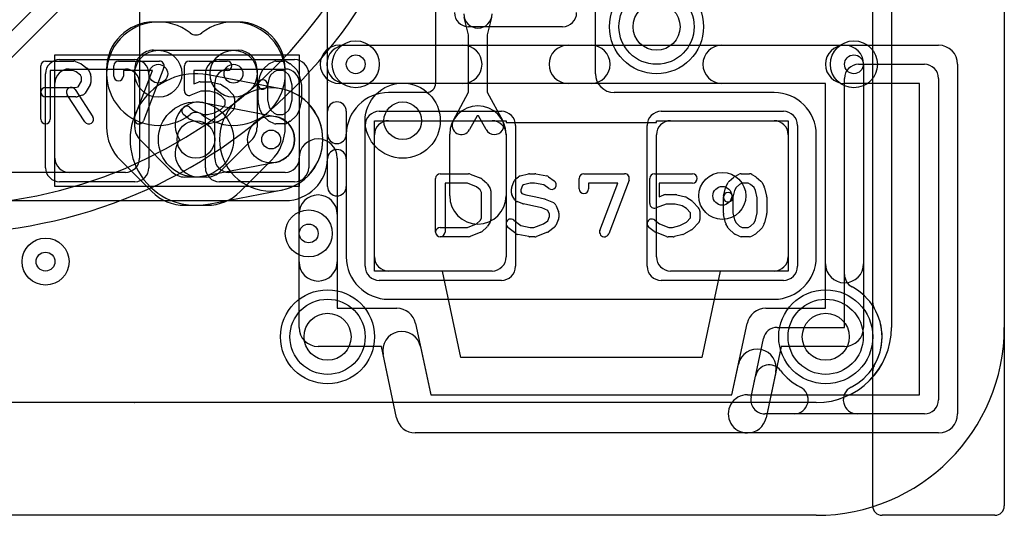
# Model space of a CAD drawing. Extents: x -0.9 to 20.9, y 0 to 28.
# Tile 17 of 44: x 14.8 to 20, y 0 to 2.6. Entities that reach past the tile are written whole.
import ezdxf

# ---------------------------------------------------------------- set-up
doc = ezdxf.new("R2010")
doc.units = 0
for name, color, linetype in [('1-2-via', 1, 'CONTINUOUS'), ('1-3-via', 1, 'CONTINUOUS'), ('3-4-bvh', 1, 'CONTINUOUS'), ('4-6-via', 1, 'CONTINUOUS'), ('5-6-via', 1, 'CONTINUOUS'), ('Hole', 1, 'CONTINUOUS'), ('L1', 3, 'CONTINUOUS'), ('L2', 3, 'CONTINUOUS'), ('L3', 3, 'CONTINUOUS'), ('L4', 3, 'CONTINUOUS'), ('L5', 7, 'CONTINUOUS'), ('L6', 7, 'CONTINUOUS'), ('MetalMask-A', 176, 'CONTINUOUS'), ('Outline', 7, 'CONTINUOUS'), ('PartsArea-A', 111, 'CONTINUOUS'), ('PartsSilk-A', 221, 'CONTINUOUS'), ('Resist-A', 2, 'CONTINUOUS'), ('Resist-B', 2, 'CONTINUOUS'), ('Silk-A', 140, 'CONTINUOUS')]:
    doc.layers.add(name, color=color, linetype=linetype)

msp = doc.modelspace()

# ---------------------------------------------------------------- linework, layer by layer
at = {"layer": '1-2-via'}
for centre in [(16.55, 2.4), (19.2, 2.4), (18.5, 1.7), (16.3, 1.5)]:
    msp.add_circle(centre, 0.05, dxfattribs=at)
at = {"layer": '1-3-via'}
msp.add_circle((16.1, 2), 0.05, dxfattribs=at)
at = {"layer": '3-4-bvh'}
for centre in [(16.8, 2.1), (15.7, 2)]:
    msp.add_circle(centre, 0.1, dxfattribs=at)
at = {"layer": '4-6-via'}
for centre in [(15.5, 2.35), (15.9, 2.35)]:
    msp.add_circle(centre, 0.05, dxfattribs=at)
at = {"layer": '5-6-via'}
msp.add_circle((14.9, 1.35), 0.05, dxfattribs=at)
at = {"layer": 'Hole'}
for centre in [(18.15, 2.6), (16.4, 0.95), (19.05, 0.95)]:
    msp.add_circle(centre, 0.125, dxfattribs=at)
at = {"layer": 'L1'}
for p, q in [((19.4, 14.05003), (19.4, 1.00004)), ((15.4, 4.10003), (15.4, 1.89997)), ((16.97496, 3.875), (16.97496, 2.30001)), ((17.82504, 2.35004), (17.82504, 3.875)), ((16.4, 2.30469), (16.4, 3.69531)), ((17.15, 2.55683), (17.12716, 2.65001)), ((17.27284, 2.65001), (17.25, 2.55683)), ((17.15, 2.25124), (17.15, 2.55683)), ((17.25, 2.55683), (17.25, 2.25124)), ((15.025, 2.375), (15.325, 2.375)), ((15.875, 2.375), (16.175, 2.375)), ((14.95, 1.9), (14.95, 2.3)), ((15.4, 2.3), (15.4, 1.9)), ((15.8, 1.9), (15.8, 2.3)), ((16.25, 2.3), (16.25, 1.9)), ((16.40004, 2.02832), (16.40004, 2.3)), ((16.92499, 2.25004), (16.725, 2.25004)), ((17.0681, 2.1), (17.15, 2.25124)), ((17.25, 2.25124), (17.3319, 2.1)), ((18.775, 2.25004), (17.92504, 2.25004)), ((16.4, 1.75), (16.4, 2.15)), ((16.5, 2.15), (16.5, 1.75)), ((16.725, 2.1), (17.275, 2.1)), ((17.19631, 2.12674), (17.15604, 2.05238)), ((17.20369, 2.12674), (17.19631, 2.12674)), ((17.24396, 2.05238), (17.20369, 2.12674)), ((18.225, 2.1), (18.775, 2.1)), ((16.65, 1.375), (16.65, 2.025)), ((17.05, 1.7), (17.05, 2.02857)), ((17.35, 2.02857), (17.35, 1.7)), ((17.35, 2.025), (17.35, 1.375)), ((18.15, 1.375), (18.15, 2.025)), ((18.85, 2.025), (18.85, 1.375)), ((19.00004, 1.375), (19.00004, 2.025)), ((16.49996, 1.89668), (16.49996, 1.375)), ((15.32503, 1.825), (14.22497, 1.825)), ((15.325, 1.825), (15.025, 1.825)), ((16.175, 1.825), (15.875, 1.825)), ((14.22497, 1.67496), (15.32503, 1.67496)), ((15.32972, 1.675), (15.87031, 1.675)), ((15.875, 1.67496), (16.175, 1.67496)), ((17.275, 1.3), (16.725, 1.3)), ((18.775, 1.3), (18.225, 1.3)), ((16.725, 1.14996), (18.775, 1.14996)), ((19, 0.60004), (1.75, 0.60004))]:
    msp.add_line(p, q, dxfattribs=at)
for centre, radius in [((18.15, 2.6), 0.25), ((16.55, 2.4), 0.125), ((19.2, 2.4), 0.125), ((16.1, 2), 0.125), ((18.5, 1.7), 0.125), ((16.3, 1.5), 0.125), ((16.4, 0.95), 0.25), ((19.05, 0.95), 0.25)]:
    msp.add_circle(centre, radius, dxfattribs=at)
for centre, radius, start, end in [((17.2, 2.66786), 0.075, 180, 0), ((15.025, 2.3), 0.075, 90, 180), ((15.325, 2.3), 0.075, 0, 90), ((15.875, 2.3), 0.075, 90, 180), ((16.175, 2.3), 0.075, 0, 90), ((16.44997, 2.30469), 0.04997, 180, -179.02529), ((17.92504, 2.35004), 0.1, 180, -90), ((16.175, 2.3), 0.22504, 0, 0.97771), ((16.92499, 2.30001), 0.04997, -90, 0), ((16.45, 2.15), 0.05, 0, 180), ((16.725, 2.025), 0.22504, 90, 179.30745), ((18.775, 2.025), 0.22504, 0, 90), ((17.2, 2.02857), 0.15, 0, 180), ((16.725, 2.025), 0.075, 90, 180), ((17.11207, 2.07619), 0.05, 151.56421, -28.43588), ((17.28793, 2.07619), 0.05, -151.56421, 28.43588), ((17.275, 2.025), 0.075, 0, 90), ((18.225, 2.025), 0.075, 90, 180), ((18.775, 2.025), 0.075, 0, 90), ((16.45001, 2.02832), 0.04997, 180, -0.68793), ((16.44999, 1.89668), 0.04997, 0, 179.31207), ((15.025, 1.9), 0.075, 180, -90), ((15.325, 1.9), 0.075, -90, 0), ((15.32503, 1.89997), 0.07497, -90, 0), ((15.875, 1.9), 0.075, 180, -90), ((16.175, 1.9), 0.075, -90, 0), ((16.175, 1.9), 0.22504, -90, -0.69255), ((16.45, 1.75), 0.05, 180, 0), ((17.2, 1.7), 0.15, 180, 0), ((15.32492, 1.89998), 0.22502, -89.97199, -89.2361), ((15.32869, 1.62502), 0.04997, 90.59621, 90.88299), ((15.32887, 1.62502), 0.04997, 89.98853, 90.80257), ((15.32972, 1.62503), 0.04997, 90, 90.96325), ((15.87031, 1.62503), 0.04997, 89.02529, 90), ((15.875, 1.9), 0.22504, -90.97771, -90), ((16.725, 1.375), 0.22504, 180, -90), ((16.725, 1.375), 0.075, 180, -90), ((17.275, 1.375), 0.075, -90, 0), ((18.225, 1.375), 0.075, 180, -90), ((18.775, 1.375), 0.22504, -90, 0), ((18.775, 1.375), 0.075, -90, 0), ((19, 1.00004), 0.4, -90, 0)]:
    msp.add_arc(centre, radius, start, end, dxfattribs=at)
at = {"layer": 'L2'}
for p, q in [((19.39996, 14.55131), (19.39996, 1.00004)), ((18.99996, 0.60004), (1, 0.60004))]:
    msp.add_line(p, q, dxfattribs=at)
for centre, radius in [((18.15, 2.6), 0.25), ((16.55, 2.4), 0.125), ((19.2, 2.4), 0.125), ((16.1, 2), 0.125), ((18.5, 1.7), 0.125), ((16.3, 1.5), 0.125), ((16.4, 0.95), 0.25), ((19.05, 0.95), 0.25)]:
    msp.add_circle(centre, radius, dxfattribs=at)
for centre, radius, start, end in [((16.1, 2), 0.27504, 90, -90), ((16.1, 2), 0.27504, -90, 90), ((18.99996, 1.00004), 0.4, -90, 0)]:
    msp.add_arc(centre, radius, start, end, dxfattribs=at)
at = {"layer": 'L3'}
for p, q in [((19.3999, 4), (19.39995, 1.9)), ((16.15158, 2.27016), (15.76565, 2.34383)), ((15.73751, 2.19645), (16.12344, 2.12278)), ((19.39995, 1.9), (19.39995, 1.00004)), ((16.12344, 1.87722), (15.73751, 1.80355)), ((15.76627, 1.65629), (16.15157, 1.72984)), ((18.99995, 0.60004), (1, 0.60004))]:
    msp.add_line(p, q, dxfattribs=at)
for centre, radius in [((18.15, 2.6), 0.25), ((16.8, 2.1), 0.2), ((15.7, 2), 0.2), ((16.1, 2), 0.125), ((16.4, 0.95), 0.25), ((19.05, 0.95), 0.25)]:
    msp.add_circle(centre, radius, dxfattribs=at)
for centre, radius, start, end in [((15.7, 2), 0.35005, 79.683, -79.49678), ((15.77164, 2.39354), 0.04997, -100.31818, -100.20127), ((15.71408, 2.07367), 0.27504, 79.193, 79.79894), ((16.1, 2), 0.27504, -79.193, 79.19095), ((15.71407, 2.07367), 0.125, 79.19169, -143.88736), ((16.1, 2), 0.125, -79.19169, 79.19169), ((15.71407, 1.92633), 0.125, 143.88736, -79.19285), ((15.71217, 1.92597), 0.27504, -79.17828, -78.85144), ((15.77501, 1.60709), 0.04997, 100.80844, 101.14579), ((15.7, 2), 0.35004, -79.19181, -79.10001), ((15.77564, 1.60721), 0.04997, 100.80844, 100.90068), ((18.99995, 1.00004), 0.4, -90, 0)]:
    msp.add_arc(centre, radius, start, end, dxfattribs=at)
at = {"layer": 'L4'}
for p, q in [((19.39982, 5.29999), (19.39995, 1.7)), ((15.48557, 3.34415), (14.5823, 2.44088)), ((13.73434, 1.45144), (15.53314, 3.25024)), ((15.925, 2.62504), (15.475, 2.62504)), ((15.475, 2.475), (15.925, 2.475)), ((15.22496, 2.375), (15.22497, 2.06638)), ((15.37502, 2.0664), (15.375, 2.375)), ((16.025, 2.375), (16.025, 2.06642)), ((16.17504, 2.06642), (16.17504, 2.375)), ((15.57071, 1.82929), (15.40431, 1.99569)), ((15.99571, 1.99571), (15.8293, 1.8293)), ((15.29821, 1.88958), (15.46461, 1.72319)), ((15.9354, 1.7232), (16.10181, 1.88962)), ((15.75859, 1.80001), (15.64143, 1.8)), ((19.39995, 1.7), (19.39995, 1.00004)), ((15.64142, 1.64996), (15.7586, 1.64997)), ((18.99995, 0.60004), (1, 0.60004))]:
    msp.add_line(p, q, dxfattribs=at)
for centre, radius in [((18.15, 2.6), 0.25), ((15.5, 2.35), 0.125), ((15.9, 2.35), 0.125), ((16.8, 2.1), 0.2), ((15.7, 2), 0.2), ((16.4, 0.95), 0.25), ((19.05, 0.95), 0.25)]:
    msp.add_circle(centre, radius, dxfattribs=at)
for centre, radius, start, end in [((15.475, 2.375), 0.25004, 90, 180), ((15.925, 2.375), 0.25004, 0, 90), ((15.475, 2.375), 0.1, 90, -179.99745), ((15.925, 2.375), 0.1, 0, 90), ((15.47501, 2.06639), 0.25004, -179.99861, -134.99838), ((15.47502, 2.0664), 0.1, 180, -135), ((15.925, 2.06642), 0.1, -45, 0), ((15.925, 2.06642), 0.25004, -44.9988, 0), ((15.64142, 1.9), 0.1, -135, -89.99639), ((15.75859, 1.90001), 0.1, -90, -45), ((15.64141, 1.9), 0.25004, -134.99761, -89.99771), ((15.75859, 1.90001), 0.25004, -89.99823, -45), ((18.99995, 1.00004), 0.4, -90, 0)]:
    msp.add_arc(centre, radius, start, end, dxfattribs=at)
at = {"layer": 'L5'}
for p, q in [((19.39963, 5.54996), (19.39992, 1.85)), ((19.39992, 1.85), (19.39992, 1.00004)), ((18.99992, 0.60004), (1, 0.60004))]:
    msp.add_line(p, q, dxfattribs=at)
for centre, radius in [((18.15, 2.6), 0.25), ((15.5, 2.35), 0.125), ((15.9, 2.35), 0.125), ((14.9, 1.35), 0.125), ((16.4, 0.95), 0.25), ((19.05, 0.95), 0.25)]:
    msp.add_circle(centre, radius, dxfattribs=at)
for centre, radius, start, end in [((15.5, 2.35), 0.27504, 52.02179, -52.02179), ((15.9, 2.35), 0.27504, -127.97821, 127.97821), ((15.7, 2.60619), 0.04997, -127.97756, -52.02244), ((15.7, 2.09381), 0.04997, 52.02244, 127.97756), ((18.99992, 1.00004), 0.4, -90, 0)]:
    msp.add_arc(centre, radius, start, end, dxfattribs=at)
at = {"layer": 'L6'}
for p, q in [((19.4, 4.82503), (19.4, 1)), ((15.37252, 0.60004), (1.00004, 0.60004)), ((19, 0.6), (15.37497, 0.6))]:
    msp.add_line(p, q, dxfattribs=at)
for centre, radius in [((18.15, 2.6), 0.25), ((15.5, 2.35), 0.125), ((15.9, 2.35), 0.125), ((14.9, 1.35), 0.125), ((16.4, 0.95), 0.25), ((19.05, 0.95), 0.25)]:
    msp.add_circle(centre, radius, dxfattribs=at)
for centre, radius, start, end in [((14.34994, 4.15), 2.5, -90, 0), ((14.34994, 4.15), 2.65004, -90, 0), ((19, 1), 0.4, -90, 0), ((15.37497, 0.67497), 0.07497, -91.87274, -90)]:
    msp.add_arc(centre, radius, start, end, dxfattribs=at)
at = {"layer": 'MetalMask-A'}
for p, q in [((15.025, 2.375), (15.325, 2.375)), ((15.875, 2.375), (16.175, 2.375)), ((14.95, 1.9), (14.95, 2.3)), ((15.4, 2.3), (15.4, 1.9)), ((15.8, 1.9), (15.8, 2.3)), ((16.25, 2.3), (16.25, 1.9)), ((16.725, 2.1), (17.275, 2.1)), ((18.225, 2.1), (18.775, 2.1)), ((16.65, 1.375), (16.65, 2.025)), ((17.35, 2.025), (17.35, 1.375)), ((18.15, 1.375), (18.15, 2.025)), ((18.85, 2.025), (18.85, 1.375)), ((15.325, 1.825), (15.025, 1.825)), ((16.175, 1.825), (15.875, 1.825)), ((17.275, 1.3), (16.725, 1.3)), ((18.775, 1.3), (18.225, 1.3))]:
    msp.add_line(p, q, dxfattribs=at)
for centre, start, end in [((15.025, 2.3), 90, 180), ((15.325, 2.3), 0, 90), ((15.875, 2.3), 90, 180), ((16.175, 2.3), 0, 90), ((16.725, 2.025), 90, 180), ((17.275, 2.025), 0, 90), ((18.225, 2.025), 90, 180), ((18.775, 2.025), 0, 90), ((15.025, 1.9), 180, -90), ((15.325, 1.9), -90, 0), ((15.875, 1.9), 180, -90), ((16.175, 1.9), -90, 0), ((16.725, 1.375), 180, -90), ((17.275, 1.375), -90, 0), ((18.225, 1.375), 180, -90), ((18.775, 1.375), -90, 0)]:
    msp.add_arc(centre, 0.075, start, end, dxfattribs=at)
at = {"layer": 'Outline'}
for p, q in [((20, 15), (20, 1)), ((19, 0), (1, 0))]:
    msp.add_line(p, q, dxfattribs=at)
msp.add_arc((19, 1), 1, -90, 0, dxfattribs=at)
at = {"layer": 'PartsArea-A'}
for p, q in [((14.95, 1.75), (14.95, 2.45)), ((14.95, 2.45), (16.25, 2.45)), ((16.25, 2.45), (16.25, 1.75)), ((16.65, 1.3), (16.65, 2.1)), ((16.65, 2.1), (17.35, 2.1)), ((17.35, 2.1), (17.35, 2.09)), ((18.15, 2.09), (18.15, 2.1)), ((18.15, 2.1), (18.85, 2.1)), ((18.85, 2.1), (18.85, 1.3)), ((17.35, 2.09), (18.15, 2.09)), ((16.25, 1.75), (14.95, 1.75)), ((17.01164, 1.3), (16.65, 1.3)), ((17.10952, 0.84), (17.01164, 1.3)), ((18.48836, 1.3), (18.39048, 0.83999)), ((18.85, 1.3), (18.48836, 1.3)), ((18.39048, 0.83999), (17.10952, 0.84))]:
    msp.add_line(p, q, dxfattribs=at)
at = {"layer": 'PartsSilk-A'}
for p, q in [((19.3, 0.05), (19.3, 14.45)), ((20, 14.45), (20, 0.05)), ((16.46271, 2.5016), (19.15, 2.5016)), ((19.15, 2.5016), (19.65, 2.5016)), ((14.9, 2.41759), (15.05, 2.41759)), ((15.06015, 2.41544), (15.08515, 2.40433)), ((15.28889, 2.41759), (15.50556, 2.41759)), ((15.66389, 2.41759), (15.86667, 2.41759)), ((16.0916, 2.40384), (16.11382, 2.41495)), ((16.125, 2.41759), (16.16944, 2.41759)), ((16.18184, 2.4143), (16.20129, 2.40319)), ((14.875, 2.10741), (14.875, 2.39259)), ((15.0447, 2.36759), (14.925, 2.36759)), ((14.925, 2.36759), (14.925, 2.10741)), ((15.06243, 2.35971), (15.0447, 2.36759)), ((15.08593, 2.34263), (15.06243, 2.35971)), ((15.0897, 2.4017), (15.12026, 2.37948)), ((15.12792, 2.37044), (15.13903, 2.34822)), ((15.26389, 2.33704), (15.26389, 2.39259)), ((15.46932, 2.36759), (15.31389, 2.36759)), ((15.31389, 2.36759), (15.31389, 2.33704)), ((15.37385, 2.11629), (15.46932, 2.36759)), ((15.52893, 2.38371), (15.42059, 2.09853)), ((15.63889, 2.25926), (15.63889, 2.39259)), ((15.86667, 2.36759), (15.68889, 2.36759)), ((15.68889, 2.36759), (15.68889, 2.29554)), ((16.04431, 2.34822), (16.05542, 2.37044)), ((16.06117, 2.37795), (16.08617, 2.40017)), ((16.11692, 2.3606), (16.09799, 2.34377)), ((16.1309, 2.36759), (16.11692, 2.3606)), ((16.1628, 2.36759), (16.1309, 2.36759)), ((16.17423, 2.36106), (16.1628, 2.36759)), ((16.19368, 2.34377), (16.17423, 2.36106)), ((16.2055, 2.40017), (16.2305, 2.37795)), ((16.23625, 2.37044), (16.24736, 2.34822)), ((19.225, 2.4), (19.575, 2.4)), ((19.2516, 2.4), (19.2516, 1)), ((19.7516, 2.4), (19.7516, 0.54)), ((15.07292, 2.28087), (15.09167, 2.31087)), ((15.09167, 2.33114), (15.08593, 2.34263)), ((15.09167, 2.31087), (15.09167, 2.33114)), ((15.14167, 2.33704), (15.14167, 2.3037)), ((15.68889, 2.29554), (15.71332, 2.30484)), ((15.72222, 2.30648), (15.77778, 2.30648)), ((15.78384, 2.30573), (15.82828, 2.29462)), ((16.03131, 2.29865), (16.04242, 2.3431)), ((16.09026, 2.32831), (16.07981, 2.28653)), ((16.09799, 2.34377), (16.09026, 2.32831)), ((16.20141, 2.32831), (16.19368, 2.34377)), ((16.21111, 2.28951), (16.20141, 2.32831)), ((16.24925, 2.3431), (16.26036, 2.29865)), ((19.15, 1), (19.15, 2.325)), ((19.65, 2.325), (19.65, 0.615)), ((14.9, 2.27685), (15.05783, 2.27685)), ((15.05703, 2.26553), (15.15148, 2.12109)), ((15.05783, 2.27685), (15.07292, 2.28087)), ((15.13787, 2.29045), (15.11009, 2.24601)), ((15.72682, 2.25648), (15.67279, 2.2359)), ((15.7747, 2.25648), (15.72682, 2.25648)), ((15.81196, 2.24717), (15.7747, 2.25648)), ((15.83609, 2.29117), (15.86387, 2.27265)), ((15.86843, 2.26875), (15.89899, 2.23542)), ((16.03056, 2.20741), (16.03056, 2.29259)), ((16.08056, 2.29259), (16.08056, 2.21049)), ((16.21111, 2.21049), (16.21111, 2.28951)), ((16.26111, 2.29259), (16.26111, 2.20741)), ((19.0484, 2.2984), (16.46271, 2.2984)), ((19.0484, 1.1016), (19.0484, 2.2984)), ((19.5484, 2.2984), (19.15, 2.2984)), ((19.5484, 0.6416), (19.5484, 2.2984)), ((15.06111, 2.22685), (14.9, 2.22685)), ((15.10964, 2.09373), (15.01519, 2.23817)), ((15.09533, 2.2351), (15.06755, 2.22769)), ((15.83362, 2.23273), (15.81196, 2.24717)), ((15.85556, 2.20879), (15.83362, 2.23273)), ((15.85556, 2.1838), (15.85556, 2.20879)), ((15.90556, 2.21852), (15.90556, 2.17407)), ((16.04242, 2.1569), (16.03131, 2.20135)), ((16.08056, 2.21049), (16.09026, 2.17169)), ((16.20141, 2.17169), (16.21111, 2.21049)), ((16.26036, 2.20135), (16.24925, 2.1569)), ((15.66562, 2.17137), (15.69034, 2.1516)), ((15.69034, 2.1516), (15.74071, 2.13241)), ((15.79928, 2.14203), (15.83446, 2.16079)), ((15.83446, 2.16079), (15.85556, 2.1838)), ((15.89899, 2.15717), (15.86843, 2.12384)), ((16.05542, 2.12956), (16.04431, 2.15178)), ((16.09026, 2.17169), (16.09799, 2.15623)), ((16.09799, 2.15623), (16.11692, 2.1394)), ((16.17423, 2.13894), (16.19368, 2.15623)), ((16.19368, 2.15623), (16.20141, 2.17169)), ((16.24736, 2.15178), (16.23625, 2.12956)), ((15.66216, 2.11011), (15.63438, 2.13233)), ((15.72721, 2.08405), (15.66888, 2.10627)), ((15.74071, 2.13241), (15.76081, 2.13241)), ((15.76081, 2.13241), (15.79928, 2.14203)), ((15.86176, 2.11868), (15.82009, 2.09646)), ((16.08617, 2.09983), (16.06117, 2.12205)), ((16.11382, 2.08505), (16.0916, 2.09616)), ((16.11692, 2.1394), (16.1309, 2.13241)), ((16.1309, 2.13241), (16.1628, 2.13241)), ((16.1628, 2.13241), (16.17423, 2.13894)), ((16.20129, 2.09681), (16.18184, 2.0857)), ((16.2305, 2.12205), (16.2055, 2.09983)), ((15.76389, 2.08241), (15.73611, 2.08241)), ((15.81439, 2.09427), (15.76995, 2.08316)), ((16.16944, 2.08241), (16.125, 2.08241)), ((16.2484, 1), (16.2484, 1.90146)), ((16.4516, 1.90146), (16.4516, 1.1016)), ((16.975, 1.50741), (16.975, 1.79259)), ((17, 1.81759), (17.15, 1.81759)), ((17.15928, 1.8158), (17.21484, 1.79358)), ((17.22217, 1.78906), (17.24717, 1.76684)), ((17.40105, 1.78989), (17.41494, 1.801)), ((17.4245, 1.80573), (17.46894, 1.81684)), ((17.475, 1.81759), (17.50278, 1.81759)), ((17.50746, 1.81715), (17.56579, 1.80604)), ((17.57581, 1.8017), (17.60637, 1.77948)), ((17.73889, 1.73704), (17.73889, 1.79259)), ((17.76389, 1.81759), (17.98056, 1.81759)), ((18.00393, 1.78371), (17.89559, 1.49853)), ((18.11389, 1.65926), (18.11389, 1.79259)), ((18.13889, 1.81759), (18.34167, 1.81759)), ((18.53617, 1.77795), (18.56117, 1.80017)), ((18.5666, 1.80384), (18.58882, 1.81495)), ((18.6, 1.81759), (18.64444, 1.81759)), ((18.65684, 1.8143), (18.67629, 1.80319)), ((18.6805, 1.80017), (18.7055, 1.77795)), ((17.14519, 1.76759), (17.025, 1.76759)), ((17.025, 1.76759), (17.025, 1.50741)), ((17.19222, 1.74878), (17.14519, 1.76759)), ((17.21126, 1.73185), (17.19222, 1.74878)), ((17.21944, 1.71876), (17.21126, 1.73185)), ((17.25176, 1.76139), (17.26564, 1.73917)), ((17.37778, 1.71481), (17.37778, 1.73704)), ((17.3797, 1.74666), (17.39359, 1.77999)), ((17.43728, 1.75484), (17.42778, 1.73204)), ((17.42778, 1.73204), (17.42778, 1.72198)), ((17.44192, 1.75855), (17.43728, 1.75484)), ((17.47808, 1.76759), (17.44192, 1.75855)), ((17.50042, 1.76759), (17.47808, 1.76759)), ((17.55093, 1.75797), (17.50042, 1.76759)), ((17.57697, 1.73904), (17.55093, 1.75797)), ((17.94432, 1.76759), (17.78889, 1.76759)), ((17.78889, 1.76759), (17.78889, 1.73704)), ((17.84885, 1.51629), (17.94432, 1.76759)), ((18.34167, 1.76759), (18.16389, 1.76759)), ((18.16389, 1.76759), (18.16389, 1.69554)), ((18.50631, 1.69865), (18.51742, 1.7431)), ((18.51931, 1.74822), (18.53042, 1.77044)), ((18.57299, 1.74377), (18.56526, 1.72831)), ((18.59192, 1.7606), (18.57299, 1.74377)), ((18.6059, 1.76759), (18.59192, 1.7606)), ((18.6378, 1.76759), (18.6059, 1.76759)), ((18.64923, 1.76106), (18.6378, 1.76759)), ((18.66868, 1.74377), (18.64923, 1.76106)), ((18.67641, 1.72831), (18.66868, 1.74377)), ((18.71125, 1.77044), (18.72236, 1.74822)), ((18.72425, 1.7431), (18.73536, 1.69865)), ((17.21944, 1.58124), (17.21944, 1.71876)), ((17.26944, 1.72593), (17.26944, 1.57407)), ((17.39547, 1.67934), (17.38158, 1.70156)), ((17.42778, 1.72198), (17.43331, 1.71314)), ((17.43331, 1.71314), (17.45398, 1.70562)), ((17.45398, 1.70562), (17.50768, 1.69488)), ((17.50884, 1.69462), (17.55328, 1.68351)), ((17.55684, 1.68234), (17.60129, 1.66382)), ((18.16389, 1.69554), (18.18832, 1.70484)), ((18.19722, 1.70648), (18.25278, 1.70648)), ((18.25884, 1.70573), (18.30328, 1.69462)), ((18.31109, 1.69117), (18.33887, 1.67265)), ((18.50556, 1.60741), (18.50556, 1.69259)), ((18.56526, 1.72831), (18.55481, 1.68653)), ((18.55556, 1.69259), (18.55556, 1.61049)), ((18.68611, 1.68951), (18.67641, 1.72831)), ((18.68611, 1.61049), (18.68611, 1.68951)), ((18.73611, 1.69259), (18.73611, 1.60741)), ((17.43868, 1.65799), (17.40813, 1.6691)), ((17.49729, 1.64597), (17.44232, 1.65697)), ((17.53934, 1.63546), (17.49729, 1.64597)), ((17.57255, 1.62162), (17.53934, 1.63546)), ((17.61475, 1.65036), (17.62864, 1.61703)), ((18.20182, 1.65648), (18.14779, 1.6359)), ((18.2497, 1.65648), (18.20182, 1.65648)), ((18.28696, 1.64717), (18.2497, 1.65648)), ((18.30862, 1.63273), (18.28696, 1.64717)), ((18.33056, 1.60879), (18.30862, 1.63273)), ((18.34343, 1.66875), (18.37399, 1.63542)), ((17.21126, 1.56815), (17.21944, 1.58124)), ((17.39062, 1.57137), (17.42744, 1.54192)), ((17.57129, 1.56794), (17.58056, 1.59019)), ((17.58056, 1.60241), (17.57255, 1.62162)), ((17.58056, 1.59019), (17.58056, 1.60241)), ((17.62864, 1.57558), (17.61475, 1.54224)), ((17.63056, 1.60741), (17.63056, 1.58519)), ((18.14062, 1.57137), (18.16534, 1.5516)), ((18.30946, 1.56079), (18.33056, 1.5838)), ((18.33056, 1.5838), (18.33056, 1.60879)), ((18.38056, 1.61852), (18.38056, 1.57407)), ((18.51742, 1.5569), (18.50631, 1.60135)), ((18.55556, 1.61049), (18.56526, 1.57169)), ((18.56526, 1.57169), (18.57299, 1.55623)), ((18.66868, 1.55623), (18.67641, 1.57169)), ((18.67641, 1.57169), (18.68611, 1.61049)), ((18.73536, 1.60135), (18.72425, 1.5569)), ((17, 1.53241), (17.14519, 1.53241)), ((17.14519, 1.53241), (17.19222, 1.55122)), ((17.19222, 1.55122), (17.21126, 1.56815)), ((17.24717, 1.53316), (17.22217, 1.51094)), ((17.26564, 1.56083), (17.25176, 1.53861)), ((17.40105, 1.499), (17.35938, 1.53233)), ((17.42744, 1.54192), (17.47736, 1.53241)), ((17.47736, 1.53241), (17.49818, 1.53241)), ((17.49818, 1.53241), (17.5491, 1.55181)), ((17.5491, 1.55181), (17.57129, 1.56794)), ((17.60637, 1.53163), (17.57581, 1.50941)), ((18.13716, 1.51011), (18.10938, 1.53233)), ((18.16534, 1.5516), (18.21571, 1.53241)), ((18.21571, 1.53241), (18.23581, 1.53241)), ((18.23581, 1.53241), (18.27428, 1.54203)), ((18.27428, 1.54203), (18.30946, 1.56079)), ((18.37399, 1.55717), (18.34343, 1.52384)), ((18.53042, 1.52956), (18.51931, 1.55178)), ((18.56117, 1.49983), (18.53617, 1.52205)), ((18.57299, 1.55623), (18.59192, 1.5394)), ((18.59192, 1.5394), (18.6059, 1.53241)), ((18.6059, 1.53241), (18.6378, 1.53241)), ((18.6378, 1.53241), (18.64923, 1.53894)), ((18.64923, 1.53894), (18.66868, 1.55623)), ((18.7055, 1.52205), (18.6805, 1.49983)), ((18.72236, 1.55178), (18.71125, 1.52956)), ((17.15, 1.48241), (17, 1.48241)), ((17.21484, 1.50642), (17.15928, 1.4842)), ((17.47032, 1.48285), (17.41199, 1.49396)), ((17.50278, 1.48241), (17.475, 1.48241)), ((17.57001, 1.50627), (17.51168, 1.48405)), ((18.20221, 1.48405), (18.14388, 1.50627)), ((18.23889, 1.48241), (18.21111, 1.48241)), ((18.28939, 1.49427), (18.24495, 1.48316)), ((18.33676, 1.51868), (18.29509, 1.49646)), ((18.58882, 1.48505), (18.5666, 1.49616)), ((18.64444, 1.48241), (18.6, 1.48241)), ((18.67629, 1.49681), (18.65684, 1.4857)), ((16.4516, 1.1016), (16.76876, 1.1016)), ((18.73124, 1.1016), (19.0484, 1.1016)), ((16.86814, 1.02115), (16.9489, 0.6416)), ((18.5511, 0.64159), (18.63186, 1.02114)), ((18.79196, 1), (19.15, 1)), ((16.6865, 0.8984), (16.35, 0.8984)), ((16.76726, 0.51885), (16.6865, 0.8984)), ((18.65264, 0.6306), (18.7186, 0.94061)), ((18.8135, 0.8984), (18.73274, 0.51885)), ((19.15, 0.8984), (18.8135, 0.8984)), ((16.9489, 0.6416), (18.5511, 0.64159)), ((18.63336, 0.64159), (19.5484, 0.6416)), ((19.575, 0.54), (18.726, 0.53999)), ((18.63336, 0.43839), (16.86664, 0.4384)), ((19.65, 0.4384), (18.63336, 0.43839)), ((19.95, 0), (19.35, 0))]:
    msp.add_line(p, q, dxfattribs=at)
for centre, radius, start, end in [((16.46271, 2.4), 0.1016, 90, -90), ((19.15, 2.4), 0.1016, 90, -90), ((19.15, 2.4), 0.1016, 0, 90), ((19.65, 2.4), 0.1016, 0, 90), ((14.9, 2.39259), 0.025, 90, 180), ((15.05, 2.39259), 0.025, 66.04914, 90), ((15.28889, 2.39259), 0.025, 90, 180), ((15.50556, 2.39259), 0.025, -20.80551, 90), ((15.66389, 2.39259), 0.025, 90, 180), ((15.86667, 2.39259), 0.025, -90, 90), ((16.125, 2.39259), 0.025, 90, 116.56505), ((16.16944, 2.39259), 0.025, 60.26649, 90), ((15.075, 2.38148), 0.025, 53.98274, 66.03964), ((15.10556, 2.35926), 0.025, 26.56505, 53.97932), ((16.07778, 2.35926), 0.025, 131.62783, 153.43495), ((16.10278, 2.38148), 0.025, 116.56505, 131.62783), ((16.18889, 2.38148), 0.025, 48.37217, 60.26649), ((16.21389, 2.35926), 0.025, 26.56505, 48.37217), ((19.225, 2.325), 0.075, 90, 180), ((19.575, 2.325), 0.075, 0, 90), ((15.11667, 2.33704), 0.025, 0, 26.56505), ((15.28889, 2.33704), 0.025, 180, 0), ((15.72222, 2.28148), 0.025, 90, 110.85364), ((15.77778, 2.28148), 0.025, 75.96932, 90), ((16.05556, 2.29259), 0.025, 0, 180), ((16.06667, 2.33704), 0.025, 153.43495, 165.96932), ((16.225, 2.33704), 0.025, 14.03068, 26.56505), ((14.9, 2.25185), 0.025, 90, -90), ((15.03611, 2.25185), 0.025, 33.18146, -146.81914), ((15.11667, 2.3037), 0.025, -32.00538, 0), ((15.66389, 2.25926), 0.025, 180, -69.1435), ((15.82222, 2.27037), 0.025, 56.30358, 75.96376), ((15.85, 2.25185), 0.025, 42.5203, 56.30993), ((16.05556, 2.29259), 0.025, 165.96932, -14.03321), ((16.23611, 2.29259), 0.025, 0, 14.03068), ((15.06111, 2.25185), 0.025, -90, -75.06473), ((15.08889, 2.25926), 0.025, -75.07449, -32.01002), ((15.88056, 2.21852), 0.025, 0, 42.51745), ((16.05556, 2.20741), 0.025, 180, -165.96932), ((16.23611, 2.20741), 0.025, -14.03068, 0), ((15.65, 2.15185), 0.025, 51.33303, -128.65478), ((15.88056, 2.17407), 0.025, -42.5203, 0), ((16.06667, 2.16296), 0.025, -165.96932, -153.43495), ((16.225, 2.16296), 0.025, -26.56505, -14.03068), ((14.9, 2.10741), 0.025, 180, 0), ((15.13056, 2.10741), 0.025, -146.81854, 33.18086), ((15.39722, 2.10741), 0.025, 159.19449, -20.80181), ((15.67778, 2.12963), 0.025, -128.66697, -110.85364), ((15.80833, 2.11852), 0.025, -75.96932, -61.9318), ((15.85, 2.14074), 0.025, -61.9383, -42.51745), ((16.07778, 2.14074), 0.025, -153.43495, -131.62783), ((16.10278, 2.11852), 0.025, -131.62783, -116.56505), ((16.18889, 2.11852), 0.025, -60.26649, -48.37217), ((16.21389, 2.14074), 0.025, -48.37217, -26.56505), ((15.73611, 2.10741), 0.025, -110.8565, -90), ((15.76389, 2.10741), 0.025, -90, -75.96376), ((16.125, 2.10741), 0.025, -116.56505, -90), ((16.16944, 2.10741), 0.025, -90, -60.26649), ((16.35, 1.90146), 0.1016, 0, 180), ((17, 1.79259), 0.025, 90, 180), ((17.15, 1.79259), 0.025, 68.2071, 90), ((17.20556, 1.77037), 0.025, 48.37217, 68.20215), ((17.41667, 1.77037), 0.025, 128.66697, 157.37309), ((17.43056, 1.78148), 0.025, 104.03068, 128.66697), ((17.475, 1.79259), 0.025, 90, 104.03068), ((17.50278, 1.79259), 0.025, 79.21141, 90), ((17.56111, 1.78148), 0.025, 53.98274, 79.21141), ((17.76389, 1.79259), 0.025, 90, 180), ((17.98056, 1.79259), 0.025, -20.80551, 90), ((18.13889, 1.79259), 0.025, 90, 180), ((18.34167, 1.79259), 0.025, -90, 90), ((18.57778, 1.78148), 0.025, 116.56505, 131.62783), ((18.6, 1.79259), 0.025, 90, 116.56505), ((18.64444, 1.79259), 0.025, 60.26649, 90), ((18.66389, 1.78148), 0.025, 48.37217, 60.26649), ((17.23056, 1.74815), 0.025, 31.98594, 48.36931), ((17.24444, 1.72593), 0.025, 0, 31.99147), ((17.40278, 1.73704), 0.025, 157.37309, 180), ((17.59167, 1.75926), 0.025, -126.01726, 53.97932), ((17.76389, 1.73704), 0.025, 180, 0), ((18.54167, 1.73704), 0.025, 153.43495, 165.96932), ((18.55278, 1.75926), 0.025, 131.62783, 153.43495), ((18.68889, 1.75926), 0.025, 26.56505, 48.37217), ((18.7, 1.73704), 0.025, 14.03068, 26.56505), ((17.40278, 1.71481), 0.025, 180, -147.99462), ((17.41667, 1.69259), 0.025, -147.99462, -109.97919), ((17.50278, 1.67037), 0.025, 75.96932, 78.69205), ((17.54722, 1.65926), 0.025, 67.37309, 75.96376), ((18.19722, 1.68148), 0.025, 90, 110.85364), ((18.25278, 1.68148), 0.025, 75.96932, 90), ((18.29722, 1.67037), 0.025, 56.30358, 75.96376), ((18.53056, 1.69259), 0.025, 0, 180), ((18.53056, 1.69259), 0.025, 165.96932, -14.03321), ((18.71111, 1.69259), 0.025, 0, 14.03068), ((17.44722, 1.68148), 0.025, -109.97919, -101.30544), ((17.59167, 1.64074), 0.025, 22.62692, 67.38105), ((18.13889, 1.65926), 0.025, 180, -69.1435), ((18.325, 1.65185), 0.025, 42.5203, 56.30993), ((18.35556, 1.61852), 0.025, 0, 42.51745), ((17.24444, 1.57407), 0.025, -31.98594, 0), ((17.375, 1.55185), 0.025, 51.33303, -128.65478), ((17.60556, 1.60741), 0.025, 0, 22.62353), ((17.60556, 1.58519), 0.025, -22.60576, 0), ((18.125, 1.55185), 0.025, 51.33303, -128.65478), ((18.35556, 1.57407), 0.025, -42.5203, 0), ((18.53056, 1.60741), 0.025, 180, -165.96932), ((18.71111, 1.60741), 0.025, -14.03068, 0), ((17, 1.50741), 0.025, 90, -90), ((17.23056, 1.55185), 0.025, -48.37217, -31.99147), ((17.59167, 1.55185), 0.025, -53.98274, -22.61742), ((18.325, 1.54074), 0.025, -61.9383, -42.51745), ((18.54167, 1.56296), 0.025, -165.96932, -153.43495), ((18.55278, 1.54074), 0.025, -153.43495, -131.62783), ((18.68889, 1.54074), 0.025, -48.37217, -26.56505), ((18.7, 1.56296), 0.025, -26.56505, -14.03068), ((17, 1.50741), 0.025, 180, 0), ((17.15, 1.50741), 0.025, -90, -68.20215), ((17.20556, 1.52963), 0.025, -68.2071, -48.36931), ((17.41667, 1.51852), 0.025, -128.66697, -100.78385), ((17.475, 1.50741), 0.025, -100.78859, -90), ((17.50278, 1.50741), 0.025, -90, -69.14636), ((17.56111, 1.52963), 0.025, -69.1435, -53.97932), ((17.87222, 1.50741), 0.025, 159.19449, -20.80181), ((18.15278, 1.52963), 0.025, -128.66697, -110.85364), ((18.21111, 1.50741), 0.025, -110.8565, -90), ((18.23889, 1.50741), 0.025, -90, -75.96376), ((18.28333, 1.51852), 0.025, -75.96932, -61.9318), ((18.57778, 1.51852), 0.025, -131.62783, -116.56505), ((18.6, 1.50741), 0.025, -116.56505, -90), ((18.64444, 1.50741), 0.025, -90, -60.26649), ((18.66389, 1.51852), 0.025, -60.26649, -48.37217), ((16.76876, 1), 0.1016, 12.01441, 90), ((18.73124, 1), 0.1016, 90, 167.9911), ((16.35, 1), 0.1016, 180, -90), ((18.79196, 0.925), 0.075, 90, 167.98789), ((19.15, 1), 0.1016, -90, 0), ((18.63336, 0.53999), 0.1016, 90, -89.99944), ((18.726, 0.61499), 0.075, 167.98741, -89.99939), ((19.575, 0.615), 0.075, -90, 0), ((19.65, 0.54), 0.1016, -90, 0), ((16.86664, 0.54), 0.1016, -167.98559, -90.00032), ((18.63336, 0.53999), 0.1016, -90, -12.01214), ((19.35, 0.05), 0.05, 180, -90), ((19.95, 0.05), 0.05, -90, 0)]:
    msp.add_arc(centre, radius, start, end, dxfattribs=at)
at = {"layer": 'Resist-A'}
for p, q in [((17.65, 2.6), (17.15, 2.6)), ((14.975, 2.425), (15.375, 2.425)), ((15.825, 2.425), (16.225, 2.425)), ((14.9, 1.85), (14.9, 2.35)), ((15.45, 2.35), (15.45, 1.85)), ((15.75, 1.85), (15.75, 2.35)), ((16.3, 2.35), (16.3, 1.85)), ((16.675, 2.15), (17.325, 2.15)), ((18.175, 2.15), (18.825, 2.15)), ((16.6, 1.325), (16.6, 2.075)), ((17.4, 2.075), (17.4, 1.325)), ((18.1, 1.325), (18.1, 2.075)), ((18.9, 2.075), (18.9, 1.325)), ((15.375, 1.775), (14.975, 1.775)), ((16.225, 1.775), (15.825, 1.775)), ((17.325, 1.25), (16.675, 1.25)), ((18.825, 1.25), (18.175, 1.25))]:
    msp.add_line(p, q, dxfattribs=at)
for centre in [(18.15, 2.6), (16.4, 0.95), (19.05, 0.95)]:
    msp.add_circle(centre, 0.2, dxfattribs=at)
for centre, start, end in [((17.15, 2.675), 180, -90), ((17.65, 2.675), -90, 0), ((14.975, 2.35), 90, 180), ((15.375, 2.35), 0, 90), ((15.825, 2.35), 90, 180), ((16.225, 2.35), 0, 90), ((16.675, 2.075), 90, 180), ((17.325, 2.075), 0, 90), ((18.175, 2.075), 90, 180), ((18.825, 2.075), 0, 90), ((14.975, 1.85), 180, -90), ((15.375, 1.85), -90, 0), ((15.825, 1.85), 180, -90), ((16.225, 1.85), -90, 0), ((16.675, 1.325), 180, -90), ((17.325, 1.325), -90, 0), ((18.175, 1.325), 180, -90), ((18.825, 1.325), -90, 0)]:
    msp.add_arc(centre, 0.075, start, end, dxfattribs=at)
at = {"layer": 'Resist-B'}
for centre in [(18.15, 2.6), (16.4, 0.95), (19.05, 0.95)]:
    msp.add_circle(centre, 0.2, dxfattribs=at)
at = {"layer": 'Silk-A'}
for p, q in [((20, 14.45), (20, 0.05)), ((19.3, 1.13028), (19.3, 4.06972)), ((16.49704, 2.5016), (17.12029, 2.5016)), ((17.67971, 2.5016), (17.80174, 2.5016)), ((18.49826, 2.5016), (19.15, 2.5016)), ((19.15, 2.5016), (19.65, 2.5016)), ((19.225, 2.4), (19.575, 2.4)), ((19.2516, 2.4), (19.2516, 1.33895)), ((19.7516, 2.4), (19.7516, 0.54)), ((19.15, 1.28166), (19.15, 2.325)), ((19.65, 2.325), (19.65, 0.615)), ((17.12029, 2.2984), (16.49704, 2.2984)), ((17.80174, 2.2984), (17.67971, 2.2984)), ((19.0484, 2.2984), (18.49826, 2.2984)), ((19.0484, 1.33895), (19.0484, 2.2984)), ((19.5484, 2.2984), (19.15, 2.2984)), ((19.5484, 0.6416), (19.5484, 2.2984)), ((16.2484, 1.34848), (16.2484, 1.60326)), ((16.4516, 1.60326), (16.4516, 1.34848)), ((16.8943, 0.89821), (16.9489, 0.6416)), ((16.76726, 0.51885), (16.69554, 0.85591)), ((18.5511, 0.64159), (18.58559, 0.8037)), ((18.65264, 0.6306), (18.67618, 0.74123)), ((18.78435, 0.76142), (18.73274, 0.51885)), ((19.3, 0.05), (19.3, 0.76972)), ((16.9489, 0.6416), (18.5511, 0.64159)), ((18.63336, 0.64159), (19.5484, 0.6416)), ((18.88149, 0.53999), (18.726, 0.53999)), ((19.575, 0.54), (19.21851, 0.54)), ((18.63336, 0.43839), (16.86664, 0.4384)), ((19.65, 0.4384), (18.63336, 0.43839)), ((19.95, 0), (19.35, 0))]:
    msp.add_line(p, q, dxfattribs=at)
for centre, radius, start, end in [((16.49704, 2.4), 0.1016, 90, -90), ((17.12029, 2.4), 0.1016, -90, 90), ((17.67971, 2.4), 0.1016, 90, -90), ((17.80174, 2.4), 0.1016, -90, 90), ((18.49826, 2.4), 0.1016, 90, -90), ((19.15, 2.4), 0.1016, 90, -90), ((19.15, 2.4), 0.1016, 0, 90), ((19.65, 2.4), 0.1016, 0, 90), ((19.225, 2.325), 0.075, 90, 180), ((19.575, 2.325), 0.075, 0, 90), ((16.35, 1.60326), 0.1016, 0, 180), ((16.35, 1.34848), 0.1016, 180, 0), ((19.15, 1.33895), 0.1016, 180, 0), ((19.225, 1.28166), 0.075, 180, -117.81903), ((19.05, 0.95), 0.3, -63.29658, 62.18186), ((19.35, 1.13028), 0.05, 180, -149.00284), ((19.05, 0.95), 0.3, -31.00404, 31.00404), ((16.79492, 0.87706), 0.1016, 12.01441, -167.98769), ((18.68497, 0.78256), 0.1016, -12.0089, 167.98867), ((18.74954, 0.72562), 0.075, 36.75531, 167.98741), ((19.35, 0.76972), 0.05, 149.00284, 180), ((19.05, 0.95), 0.30001, -143.2489, -116.70256), ((18.88149, 0.61499), 0.075, -90, 63.29829), ((19.21851, 0.615), 0.075, 116.70171, -90), ((18.63336, 0.53999), 0.1016, 90, -89.99944), ((18.726, 0.61499), 0.075, 167.98741, -90), ((19.575, 0.615), 0.075, -90, 0), ((19.65, 0.54), 0.1016, -90, 0), ((16.86664, 0.54), 0.1016, -167.98559, -90.00032), ((18.63336, 0.53999), 0.1016, -90, -12.01133), ((19.35, 0.05), 0.05, 180, -90), ((19.95, 0.05), 0.05, -90, 0)]:
    msp.add_arc(centre, radius, start, end, dxfattribs=at)

doc.saveas('drawing.dxf')
